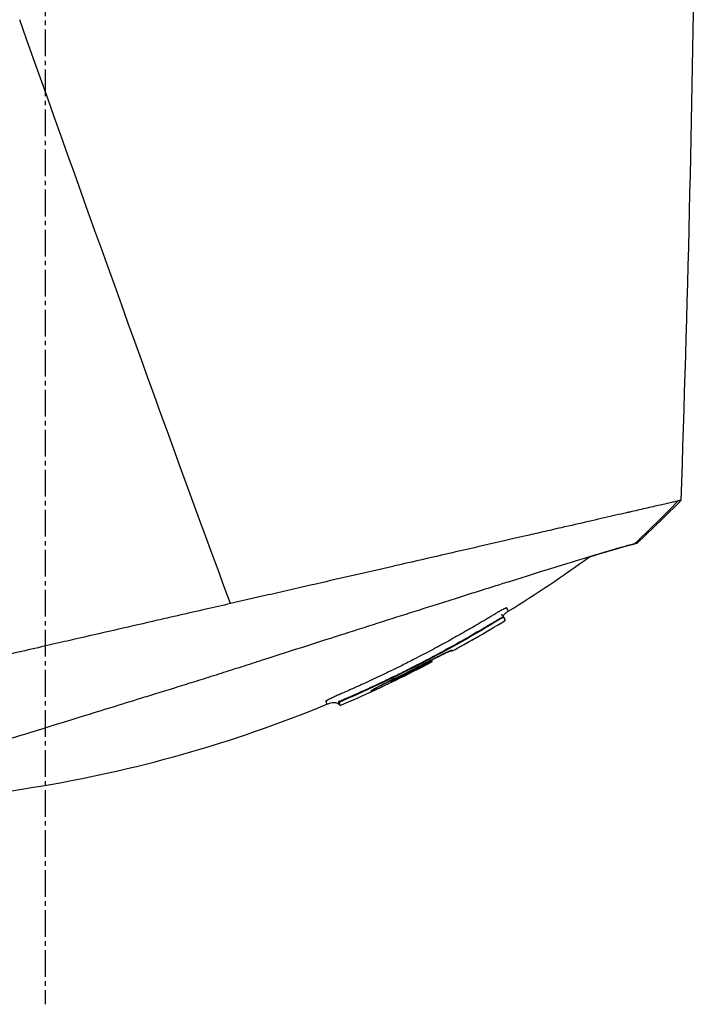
# Model space of a CAD drawing. Header units: millimetres. Extents: x 0 to 4378, y 0 to 2376.
# Tile 111 of 256: x 345 to 388, y 1524 to 1587. Entities that reach past the tile are written whole.
import ezdxf

# ---------------------------------------------------------------- set-up
doc = ezdxf.new("R2010")
doc.units = ezdxf.units.MM
doc.header["$LTSCALE"] = 0.2
doc.linetypes.add('CENTER2', pattern=[1.125, 0.75, -0.125, 0.125, -0.125])
doc.layers.add('02_Center Line', color=1, linetype='CENTER2')

# ---------------------------------------------------------------- blocks, each defined once
blk = doc.blocks.new('A$C2641d59f')
for p, q in [((111.985, 977.251), (111.985, 977.251)), ((114.443, 970.386), (114.443, 970.386)), ((114.928, 969.038), (114.928, 969.038)), ((122.067, 949.405), (122.067, 949.405)), ((124.375, 947.898), (124.374, 947.899)), ((125.968, 948.264), (125.968, 948.264)), ((123.568, 947.713), (123.567, 947.715)), ((139.816, 946.547), (139.842, 946.521)), ((140.11, 946.658), (140.077, 946.692)), ((140.111, 946.658), (140.077, 946.691)), ((140.111, 946.658), (140.111, 946.657)), ((135.496, 943.805), (135.48, 943.846)), ((132.905, 942.635), (132.938, 942.602)), ((132.938, 942.602), (132.905, 942.635)), ((132.923, 942.638), (132.919, 942.642)), ((131.663, 941.971), (131.677, 941.936)), ((129.606, 941.292), (129.653, 941.244)), ((129.725, 941.067), (129.677, 941.115)), ((129.893, 941.411), (129.921, 941.383))]:
    blk.add_line(p, q)
for centre, radius, start, end in [((97.395, 1016.703), 82.256, 298.65409, 299.79831), ((97.397, 1016.699), 82.251, 298.65418, 299.78139), ((97.755, 1016.027), 81.489, 295.82315, 297.59042), ((97.752, 1016.036), 81.499, 295.8226, 297.58961), ((97.749, 1016.042), 81.405, 297.65784, 297.65788)]:
    blk.add_arc(centre, radius, start, end)
at = {"extrusion": (0, 0, -1)}
for centre, major_axis, ratio, start_param, end_param in [((111.706, 1011.586), (26.567, -66.266), 0.000011, 6.283185, 6.293757), ((109.25, 1013.294), (27.59, -68.776), 0.00001, 0.01031, 0.035345), ((97.935, 1015.435), (-78.866, -17.397), 1, 4.449176, 4.477539), ((97.852, 1015.727), (-78.58, -20.164), 1, 4.484036, 4.512271), ((135.444, 943.845), (0.063, 0.128), 0.594731, 0.474948, 0.520377), ((135.444, 943.847), (0.063, 0.128), 0.595358, 0.491689, 0.520398), ((133.162, 942.873), (0.0437, -0.09), 0.000011, 0, 0.055339), ((103.742, 1015.182), (29.199, -72.587), 0.000011, 0.013725, 0.034541), ((132.987, 942.664), (-0.0785, 0.0124), 0.66388, 3.91418, 5.543991), ((133, 942.628), (0.0781, -0.0143), 0.664623, 0.735268, 2.367871), ((103.906, 1015.207), (29.148, -72.631), 0.00001, 0.013733, 0.034559), ((129.929, 941.364), (0.275, 0.119), 0.068518, 3.143398, 4.714195)]:
    blk.add_ellipse(centre, major_axis=major_axis, ratio=ratio, start_param=start_param, end_param=end_param, dxfattribs=at)
for points, knots in [([(150.483, 1027.663), (150.483, 1027.663), (150.453, 1027.633), (150.335, 1027.515), (150.247, 1027.427), (149.895, 1027.075), (149.548, 1026.728), (148.798, 1025.978), (148.455, 1025.635), (147.853, 1025.033), (147.621, 1024.801), (147.098, 1024.279), (146.804, 1023.985), (145.673, 1022.853), (144.751, 1021.931), (143.179, 1020.359), (142.583, 1019.763), (138.467, 1015.647), (134.077, 1011.257), (128.455, 1005.635), (127.846, 1005.025), (125.899, 1003.078), (124.547, 1001.727), (121.699, 998.878), (120.201, 997.38), (117.072, 994.252), (115.44, 992.619), (113.381, 990.56), (112.961, 990.141), (112.228, 989.408), (111.931, 989.111), (111.42, 988.6), (111.174, 988.354), (110.824, 988.003), (110.798, 987.977), (110.378, 987.557), (110.191, 987.37), (109.824, 987.003), (109.638, 986.818), (109.315, 986.494), (109.176, 986.355), (108.943, 986.122), (108.849, 986.028), (108.653, 985.832), (108.551, 985.731), (108.163, 985.343), (107.869, 985.048), (107.186, 984.366), (106.776, 983.955), (104.723, 981.903), (103.087, 980.266), (99.95, 977.129), (98.447, 975.626), (94.22, 971.399), (91.529, 968.709), (88.391, 965.57), (87.843, 965.022), (86.253, 963.432), (85.225, 962.404), (82.36, 959.539), (80.583, 957.761), (78.262, 955.441), (77.61, 954.788), (76.437, 953.615), (75.909, 953.088), (74.965, 952.143), (74.541, 951.72), (73.433, 950.612), (72.791, 949.97), (71.799, 948.977), (71.418, 948.597), (70.96, 948.139), (70.842, 948.021), (70.537, 947.716), (70.366, 947.544), (69.994, 947.173), (69.824, 947.003), (69.653, 946.832), (69.61, 946.789), (69.567, 946.746), (69.556, 946.735), (69.545, 946.724), (69.543, 946.722), (69.54, 946.719), (69.539, 946.718), (69.539, 946.718), (69.539, 946.717), (69.538, 946.717), (69.538, 946.717), (69.538, 946.717)], [0, 0, 0, 0, 0.264332, 0.264332, 0.528758, 0.528758, 1.056139, 1.056139, 1.406505, 1.406505, 1.606603, 1.606603, 1.835356, 1.835356, 2.445847, 2.445847, 2.794554, 2.794554, 4.769924, 4.769924, 5.00797, 5.00797, 5.526041, 5.526041, 6.089229, 6.089229, 6.695329, 6.695329, 6.850985, 6.850985, 6.965758, 6.965758, 7.072004, 7.072004, 7.117238, 7.117238, 7.152898, 7.152898, 7.188974, 7.188974, 7.2161, 7.2161, 7.234487, 7.234487, 7.254339, 7.254339, 7.310164, 7.310164, 7.395171, 7.395171, 7.733586, 7.733586, 8.048233, 8.048233, 8.627304, 8.627304, 8.751092, 8.751092, 8.989797, 8.989797, 9.432477, 9.432477, 9.613385, 9.613385, 9.771568, 9.771568, 9.909899, 9.909899, 10.152258, 10.152258, 10.334616, 10.334616, 10.403043, 10.403043, 10.523121, 10.523121, 10.703617, 10.703617, 10.793786, 10.793786, 10.838901, 10.838901, 10.861447, 10.861447, 10.872715, 10.872715, 10.878346, 10.878346, 10.883825, 10.883825, 10.883825, 10.883825]), ([(151.186, 954.043), (151.136, 954.032), (151.076, 954.018), (151.008, 954.002), (150.931, 953.985), (150.843, 953.964), (150.744, 953.942), (150.646, 953.919), (150.536, 953.893), (150.417, 953.866), (150.297, 953.839), (150.168, 953.809), (150.028, 953.777), (149.75, 953.713), (149.431, 953.64), (149.073, 953.559), (148.776, 953.491), (148.452, 953.417), (148.101, 953.336), (148.03, 953.32), (147.959, 953.304), (147.887, 953.287), (147.452, 953.188), (146.982, 953.08), (146.478, 952.964), (145.972, 952.848), (145.431, 952.724), (144.856, 952.593), (144.282, 952.461), (143.673, 952.322), (143.031, 952.175), (142.645, 952.086), (142.248, 951.995), (141.839, 951.902), (141.568, 951.839), (141.292, 951.776), (141.013, 951.712), (140.306, 951.55), (139.573, 951.382), (138.815, 951.208), (138.053, 951.034), (137.265, 950.853), (136.452, 950.667), (135.639, 950.481), (134.801, 950.289), (133.939, 950.092), (133.652, 950.026), (133.362, 949.959), (133.069, 949.892), (131.594, 949.554), (130.081, 949.207), (128.536, 948.852), (127.598, 948.637), (126.646, 948.419), (125.683, 948.199), (125.442, 948.144), (125.2, 948.088), (124.958, 948.033), (124.897, 948.019), (124.837, 948.005), (124.776, 947.991), (124.715, 947.977), (124.654, 947.963), (124.594, 947.949), (124.472, 947.922), (124.351, 947.894), (124.229, 947.866), (124.107, 947.838), (123.985, 947.81), (123.863, 947.782), (123.74, 947.754), (123.618, 947.726), (123.496, 947.698), (123.373, 947.67), (123.25, 947.642), (123.127, 947.614), (123.005, 947.586), (122.882, 947.558), (122.758, 947.529)], [0, 0, 0, 0, 0.0296065, 0.0296065, 0.0296065, 0.0625552, 0.0625552, 0.0625552, 0.0956223, 0.0956223, 0.0956223, 0.1287583, 0.1287583, 0.1287583, 0.1950345, 0.1950345, 0.1950345, 0.25, 0.25, 0.25, 0.2609996, 0.2609996, 0.2609996, 0.3271356, 0.3271356, 0.3271356, 0.3936018, 0.3936018, 0.3936018, 0.4600955, 0.4600955, 0.4600955, 0.5, 0.5, 0.5, 0.5264171, 0.5264171, 0.5264171, 0.593228, 0.593228, 0.593228, 0.6604161, 0.6604161, 0.6604161, 0.7276097, 0.7276097, 0.7276097, 0.75, 0.75, 0.75, 0.8628411, 0.8628411, 0.8628411, 0.9313886, 0.9313886, 0.9313886, 0.9485533, 0.9485533, 0.9485533, 0.9528443, 0.9528443, 0.9528443, 0.957135, 0.957135, 0.957135, 0.9657149, 0.9657149, 0.9657149, 0.9742923, 0.9742923, 0.9742923, 0.9828662, 0.9828662, 0.9828662, 0.9914358, 0.9914358, 0.9914358, 0.999992, 0.999992, 0.999992, 0.999992]), ([(151.363, 954.084), (151.363, 954.084), (151.363, 954.084), (151.362, 954.084), (151.346, 954.08), (151.301, 954.07), (151.283, 954.066), (151.25, 954.058), (151.239, 954.056), (151.22, 954.051), (151.213, 954.05), (151.203, 954.047), (151.2, 954.047), (151.193, 954.045), (151.189, 954.044), (151.186, 954.043)], [0.2108493, 0.2108493, 0.2108493, 0.2108493, 0.2151263, 0.2151263, 0.321952, 0.321952, 0.3753541, 0.3753541, 0.4020519, 0.4020519, 0.4154008, 0.4154008, 0.4220656, 0.4220656, 0.4297877, 0.4297877, 0.4297877, 0.4297877]), ([(148.409, 951.322), (148.296, 951.294), (148.126, 951.249), (147.672, 951.123), (147.388, 951.042), (146.826, 950.879), (146.577, 950.805), (146.148, 950.677), (145.985, 950.628), (144.445, 950.164), (142.604, 949.594), (140.233, 948.851), (140.089, 948.805), (139.635, 948.663), (139.307, 948.56), (138.651, 948.353), (138.316, 948.248), (137.644, 948.036), (137.3, 947.927), (136.595, 947.704), (136.237, 947.591), (135.134, 947.242), (134.373, 947), (132.818, 946.506), (132.024, 946.254), (130.826, 945.872), (130.433, 945.746), (128.378, 945.091), (126.669, 944.543), (124.495, 943.843), (124.064, 943.705), (123.201, 943.428), (122.766, 943.289), (121.897, 943.012), (121.466, 942.876), (120.622, 942.611), (120.207, 942.481), (119.599, 942.292), (119.403, 942.231), (118.83, 942.054), (118.448, 941.935), (117.73, 941.714), (117.392, 941.609), (115.827, 941.126), (114.61, 940.75), (112.519, 940.104), (111.641, 939.833), (109.498, 939.172), (108.257, 938.788), (106.489, 938.242), (105.915, 938.064), (104.804, 937.721), (104.263, 937.553), (103.744, 937.393)], [0.000005, 0.000005, 0.000005, 0.000005, 0.319511, 0.319511, 0.639479, 0.639479, 0.852403, 0.852403, 0.973891, 0.973891, 1.947625, 1.947625, 2.010365, 2.010365, 2.139691, 2.139691, 2.265575, 2.265575, 2.393345, 2.393345, 2.521559, 2.521559, 2.781941, 2.781941, 3.041001, 3.041001, 3.166048, 3.166048, 3.692233, 3.692233, 3.821507, 3.821507, 3.951206, 3.951206, 4.07808, 4.07808, 4.201324, 4.201324, 4.258471, 4.258471, 4.368502, 4.368502, 4.468635, 4.468635, 4.831764, 4.831764, 5.102761, 5.102761, 5.508805, 5.508805, 5.711646, 5.711646, 5.914059, 5.914059, 5.914059, 5.914059]), ([(145.555, 950.498), (145.656, 950.529), (145.754, 950.558), (146.021, 950.639), (146.184, 950.688), (146.612, 950.815), (146.86, 950.888), (147.419, 951.051), (147.7, 951.131), (148.036, 951.224), (148.134, 951.25), (148.3, 951.294), (148.369, 951.312), (148.423, 951.326)], [5.422349, 5.422349, 5.422349, 5.422349, 5.498875, 5.498875, 5.634552, 5.634552, 5.872375, 5.872375, 6.229939, 6.229939, 6.408513, 6.408513, 6.587137, 6.587137, 6.587137, 6.587137]), ([(148.573, 951.363), (148.573, 951.363), (148.573, 951.363), (148.573, 951.363), (148.57, 951.362), (148.515, 951.349), (148.409, 951.322)], [0, 0, 0, 0, 0.0191249, 0.0191249, 0.0191249, 0.9999979, 0.9999979, 0.9999979, 0.9999979]), ([(148.423, 951.326), (148.514, 951.349), (148.564, 951.361), (148.572, 951.362), (148.573, 951.363), (148.573, 951.363), (148.573, 951.363)], [0.0000006, 0.0000006, 0.0000006, 0.0000006, 0.914072, 0.914072, 0.914072, 1, 1, 1, 1]), ([(122.758, 947.529), (121.728, 947.281), (120.707, 947.06), (119.358, 946.751), (119.203, 946.715), (118.635, 946.585), (118.221, 946.49), (116.155, 946.017), (114.512, 945.64), (112.662, 945.216), (112.446, 945.167), (111.735, 945.004), (111.245, 944.892), (110.197, 944.651), (109.644, 944.525), (108.463, 944.253), (107.839, 944.11), (102.121, 942.797), (97.593, 941.767), (93.905, 940.919)], [0.000234, 0.000234, 0.000234, 0.000234, 0.319634, 0.319634, 0.361124, 0.361124, 0.471797, 0.471797, 0.914416, 0.914416, 0.9732, 0.9732, 1.107816, 1.107816, 1.261595, 1.261595, 1.436675, 1.436675, 2.883412, 2.883412, 2.883412, 2.883412]), ([(140.201, 947.222), (140.201, 947.222), (140.201, 947.222), (140.201, 947.222), (140.193, 947.219), (140.185, 947.215), (140.176, 947.211), (140.168, 947.208), (140.159, 947.203), (140.15, 947.199), (140.131, 947.191), (140.111, 947.181), (140.09, 947.17), (140.081, 947.166), (140.071, 947.161), (140.062, 947.156), (140.027, 947.138), (139.988, 947.118), (139.947, 947.096), (139.921, 947.082), (139.894, 947.067), (139.867, 947.052), (139.849, 947.042), (139.831, 947.032), (139.812, 947.021), (139.803, 947.016), (139.793, 947.01), (139.782, 947.004), (139.727, 946.973), (139.659, 946.933), (139.604, 946.9), (139.59, 946.892), (139.577, 946.884), (139.565, 946.877)], [0.13467149, 0.13467149, 0.13467149, 0.13467149, 0.13467577, 0.13467577, 0.13467577, 0.13590742, 0.13590742, 0.13590742, 0.13713858, 0.13713858, 0.13713858, 0.13959007, 0.13959007, 0.13959007, 0.140625, 0.140625, 0.140625, 0.14441188, 0.14441188, 0.14441188, 0.14682819, 0.14682819, 0.14682819, 0.1484375, 0.1484375, 0.1484375, 0.1492622, 0.1492622, 0.1492622, 0.15366753, 0.15366753, 0.15366753, 0.15478892, 0.15478892, 0.15478892, 0.15478892]), ([(140.388, 947.042), (140.388, 947.042), (140.38, 947.061), (140.366, 947.095), (140.365, 947.097), (140.364, 947.1), (140.363, 947.103), (140.357, 947.119), (140.349, 947.138), (140.34, 947.159), (140.338, 947.165), (140.335, 947.171), (140.333, 947.178), (140.327, 947.192), (140.321, 947.208), (140.313, 947.226), (140.312, 947.23), (140.31, 947.234), (140.308, 947.238), (140.306, 947.241), (140.306, 947.245), (140.304, 947.247), (140.303, 947.249), (140.302, 947.25), (140.301, 947.251), (140.291, 947.255), (140.264, 947.248), (140.223, 947.231), (140.216, 947.229), (140.209, 947.225), (140.201, 947.222)], [0.0000142, 0.0000142, 0.0000142, 0.0000142, 0.0625, 0.0625, 0.0625, 0.0674467, 0.0674467, 0.0674467, 0.09375, 0.09375, 0.09375, 0.1011986, 0.1011986, 0.1011986, 0.1181477, 0.1181477, 0.1181477, 0.1222453, 0.1222453, 0.1222453, 0.125, 0.125, 0.125, 0.1262746, 0.1262746, 0.1262746, 0.133446, 0.133446, 0.133446, 0.1346715, 0.1346715, 0.1346715, 0.1346715]), ([(139.565, 946.877), (139.549, 946.867), (139.535, 946.859), (139.524, 946.852), (139.5, 946.838), (139.464, 946.816), (139.423, 946.791), (139.365, 946.756), (139.297, 946.715), (139.241, 946.681), (139.238, 946.679), (139.234, 946.677), (139.231, 946.675), (139.134, 946.617), (139.033, 946.556), (138.937, 946.499), (138.917, 946.487), (138.897, 946.475), (138.877, 946.463), (138.701, 946.358), (138.51, 946.246), (138.347, 946.151), (138.045, 945.974), (137.733, 945.794), (137.409, 945.61), (137.34, 945.571), (137.272, 945.533), (137.203, 945.494), (137.004, 945.382), (136.8, 945.268), (136.593, 945.154), (136.386, 945.039), (136.136, 944.903), (135.958, 944.807), (135.867, 944.758), (135.776, 944.709), (135.683, 944.659), (135.279, 944.443), (134.859, 944.223), (134.42, 943.998), (134.169, 943.869), (133.912, 943.739), (133.65, 943.608), (133.478, 943.523), (133.304, 943.437), (133.128, 943.35), (132.88, 943.229), (132.628, 943.107), (132.37, 942.984), (132.191, 942.898), (132.009, 942.813), (131.824, 942.726), (131.782, 942.707), (131.74, 942.687), (131.698, 942.667), (131.47, 942.561), (131.21, 942.442), (131.004, 942.348), (130.842, 942.275), (130.676, 942.2), (130.51, 942.126), (130.29, 942.028), (130.068, 941.931), (129.848, 941.835), (129.81, 941.818), (129.772, 941.802), (129.734, 941.786), (129.717, 941.778), (129.7, 941.771), (129.682, 941.763), (129.655, 941.751), (129.627, 941.739), (129.599, 941.727), (129.572, 941.716), (129.544, 941.704), (129.517, 941.692), (129.423, 941.65), (129.331, 941.609), (129.246, 941.569), (129.232, 941.562), (129.218, 941.556), (129.204, 941.549)], [0.1547889, 0.1547889, 0.1547889, 0.1547889, 0.15625, 0.15625, 0.15625, 0.1593979, 0.1593979, 0.1593979, 0.1637965, 0.1637965, 0.1637965, 0.1640625, 0.1640625, 0.1640625, 0.171875, 0.171875, 0.171875, 0.1734917, 0.1734917, 0.1734917, 0.1875, 0.1875, 0.1875, 0.213324, 0.213324, 0.213324, 0.21875, 0.21875, 0.21875, 0.234375, 0.234375, 0.234375, 0.25, 0.25, 0.25, 0.2579257, 0.2579257, 0.2579257, 0.2926672, 0.2926672, 0.2926672, 0.3125, 0.3125, 0.3125, 0.3255033, 0.3255033, 0.3255033, 0.34375, 0.34375, 0.34375, 0.3564771, 0.3564771, 0.3564771, 0.359375, 0.359375, 0.359375, 0.375, 0.375, 0.375, 0.3873006, 0.3873006, 0.3873006, 0.40346, 0.40346, 0.40346, 0.40625, 0.40625, 0.40625, 0.4075224, 0.4075224, 0.4075224, 0.409563, 0.409563, 0.409563, 0.4116065, 0.4116065, 0.4116065, 0.4185939, 0.4185939, 0.4185939, 0.4197379, 0.4197379, 0.4197379, 0.4197379]), ([(139.842, 946.521), (138.248, 945.551), (136.626, 944.638), (133.317, 942.923), (131.633, 942.123), (129.921, 941.383)], [-1.119708, -1.119708, -1.119708, -1.119708, -0.559623, -0.559623, -0.000001, -0.000001, -0.000001, -0.000001]), ([(139.816, 946.547), (139.803, 946.54), (139.789, 946.532), (139.776, 946.524), (139.719, 946.49), (139.662, 946.455), (139.605, 946.421), (139.548, 946.386), (139.491, 946.352), (139.434, 946.318), (139.377, 946.283), (139.32, 946.249), (139.263, 946.215), (139.149, 946.146), (139.034, 946.078), (138.919, 946.011), (138.461, 945.74), (138, 945.473), (137.536, 945.211), (136.998, 944.907), (136.458, 944.609), (135.912, 944.317), (135.718, 944.214), (135.524, 944.11), (135.329, 944.008)], [0, 0, 0, 0, 0.0040967, 0.0040967, 0.0040967, 0.0218385, 0.0218385, 0.0218385, 0.0395803, 0.0395803, 0.0395803, 0.0573221, 0.0573221, 0.0573221, 0.0928057, 0.0928057, 0.0928057, 0.2347402, 0.2347402, 0.2347402, 0.3993947, 0.3993947, 0.3993947, 0.4578413, 0.4578413, 0.4578413, 0.4578413]), ([(140.077, 946.692), (140.077, 946.692), (140.076, 946.692), (140.075, 946.692), (140.068, 946.692), (140.04, 946.676), (140.001, 946.655), (139.955, 946.63), (139.886, 946.589), (139.816, 946.547)], [0.0120771, 0.0120771, 0.0120771, 0.0120771, 0.0564556, 0.0564556, 0.0564556, 0.4856693, 0.4856693, 0.4856693, 0.9999985, 0.9999985, 0.9999985, 0.9999985]), ([(140.111, 946.658), (140.108, 946.663), (140.075, 946.65), (140.025, 946.624), (139.975, 946.599), (139.91, 946.563), (139.842, 946.521)], [0, 0, 0, 0, 0.500515, 0.500515, 0.500515, 1, 1, 1, 1]), ([(140.031, 946.74), (140.031, 946.74), (140.03, 946.741), (140.029, 946.743), (140.027, 946.745), (140.023, 946.751), (140.02, 946.755), (140.009, 946.773), (140.004, 946.782), (139.992, 946.809), (139.986, 946.826), (139.981, 946.847), (139.981, 946.852), (139.98, 946.86), (139.979, 946.864), (139.979, 946.867), (139.979, 946.868), (139.979, 946.868), (139.979, 946.868), (139.979, 946.868), (139.979, 946.868), (139.979, 946.868)], [0.01239892, 0.01239892, 0.01239892, 0.01239892, 0.01309423, 0.01309423, 0.01752558, 0.01752558, 0.02717414, 0.02717414, 0.03375885, 0.03375885, 0.04117715, 0.04117715, 0.0434471, 0.0434471, 0.04514948, 0.04514948, 0.04530898, 0.04530898, 0.0453248, 0.0453248, 0.0453404, 0.0453404, 0.0453404, 0.0453404]), ([(140.077, 946.692), (140.065, 946.703), (140.052, 946.716), (140.035, 946.735), (140.03, 946.74), (140.03, 946.741), (140.03, 946.741), (140.03, 946.741)], [0, 0, 0, 0, 0.00507025, 0.00507025, 0.008023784, 0.008023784, 0.008264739, 0.008264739, 0.008264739, 0.008264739]), ([(140.069, 946.699), (140.071, 946.708), (140.072, 946.717), (140.08, 946.745), (140.088, 946.765), (140.112, 946.807), (140.128, 946.83), (140.175, 946.883), (140.206, 946.912), (140.286, 946.977), (140.337, 947.01), (140.388, 947.042)], [0.00301811, 0.00301811, 0.00301811, 0.00301811, 0.00570858, 0.00570858, 0.01197557, 0.01197557, 0.02028974, 0.02028974, 0.03307868, 0.03307868, 0.05114469, 0.05114469, 0.05114469, 0.05114469]), ([(140.111, 946.657), (140.139, 946.588), (140.16, 946.536), (140.186, 946.469), (140.193, 946.453), (140.193, 946.453), (140.186, 946.47), (140.16, 946.536), (140.139, 946.588), (140.111, 946.658)], [-1.113248, -1.113248, -1.113248, -1.113248, -0.82321, -0.82321, -0.556619, -0.556619, -0.289996, -0.289996, 0, 0, 0, 0]), ([(138.251, 945.311), (138.251, 945.311), (138.251, 945.311), (138.259, 945.313), (138.267, 945.316), (138.274, 945.32)], [0.010414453, 0.010414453, 0.010414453, 0.010414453, 0.010437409, 0.010437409, 0.012858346, 0.012858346, 0.012858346, 0.012858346]), ([(135.329, 944.008), (135.127, 943.902), (134.925, 943.797), (134.724, 943.694), (134.329, 943.491), (133.937, 943.293), (133.542, 943.099), (133.147, 942.904), (132.749, 942.711), (132.35, 942.523)], [0.4578413, 0.4578413, 0.4578413, 0.4578413, 0.5186092, 0.5186092, 0.5186092, 0.6378238, 0.6378238, 0.6378238, 0.7570383, 0.7570383, 0.7570383, 0.7570383]), ([(136.823, 944.561), (136.822, 944.564), (136.815, 944.564), (136.803, 944.561), (136.799, 944.56), (136.794, 944.558), (136.789, 944.557), (136.778, 944.553), (136.764, 944.548), (136.748, 944.542), (136.733, 944.536), (136.715, 944.529), (136.696, 944.521), (136.655, 944.504), (136.606, 944.483), (136.548, 944.456), (136.545, 944.455), (136.542, 944.454), (136.539, 944.452), (136.494, 944.432), (136.443, 944.408), (136.389, 944.383), (136.377, 944.377), (136.364, 944.371), (136.351, 944.364), (136.315, 944.347), (136.278, 944.329), (136.239, 944.311), (136.199, 944.291), (136.157, 944.271), (136.114, 944.249), (136.091, 944.238), (136.068, 944.227), (136.045, 944.216), (135.981, 944.184), (135.913, 944.15), (135.844, 944.115), (135.768, 944.077), (135.69, 944.038), (135.611, 943.997), (135.592, 943.988), (135.573, 943.978), (135.553, 943.968), (135.454, 943.917), (135.353, 943.865), (135.252, 943.812)], [0, 0, 0, 0, 0.093194, 0.093194, 0.093194, 0.125, 0.125, 0.125, 0.189042, 0.189042, 0.189042, 0.25, 0.25, 0.25, 0.375001, 0.375001, 0.375001, 0.38152, 0.38152, 0.38152, 0.477845, 0.477845, 0.477845, 0.5, 0.5, 0.5, 0.56152, 0.56152, 0.56152, 0.625001, 0.625001, 0.625001, 0.658058, 0.658058, 0.658058, 0.75, 0.75, 0.75, 0.850773, 0.850773, 0.850773, 0.875, 0.875, 0.875, 1, 1, 1, 1]), ([(135.252, 943.812), (135.422, 943.9), (135.594, 943.989), (135.912, 944.15), (136.062, 944.224), (136.324, 944.352), (136.441, 944.407), (136.627, 944.492), (136.7, 944.523), (136.76, 944.546), (136.773, 944.55), (136.779, 944.551), (136.78, 944.551), (136.78, 944.551)], [0, 0, 0, 0, 0.057312, 0.057312, 0.1128427, 0.1128427, 0.1676937, 0.1676937, 0.2223549, 0.2223549, 0.2440225, 0.2440225, 0.2487467, 0.2487467, 0.2487467, 0.2487467]), ([(135.53, 943.955), (135.597, 943.99), (135.664, 944.024), (135.888, 944.138), (136.042, 944.214), (136.317, 944.348), (136.44, 944.407), (136.616, 944.487), (136.681, 944.515), (136.726, 944.533)], [0.0312372, 0.0312372, 0.0312372, 0.0312372, 0.0542077, 0.0542077, 0.110689, 0.110689, 0.1680986, 0.1680986, 0.2151393, 0.2151393, 0.2151393, 0.2151393]), ([(136.838, 944.521), (136.836, 944.52), (136.835, 944.519), (136.82, 944.513), (136.807, 944.511), (136.779, 944.511), (136.766, 944.513), (136.746, 944.52), (136.74, 944.523), (136.732, 944.528), (136.729, 944.53), (136.726, 944.533)], [-0.01576575, -0.01576575, -0.01576575, -0.01576575, -0.0149023, -0.0149023, -0.00948324, -0.00948324, -0.00441114, -0.00441114, -0.00209553, -0.00209553, -0.00090269, -0.00090269, -0.00090269, -0.00090269]), ([(136.839, 944.521), (136.837, 944.52), (136.835, 944.519), (136.823, 944.514), (136.812, 944.512), (136.79, 944.51), (136.779, 944.511), (136.759, 944.515), (136.75, 944.518), (136.736, 944.525), (136.731, 944.529), (136.726, 944.533)], [-0.00093187, -0.00093187, -0.00093187, -0.00093187, 0, 0, 0.00436612, 0.00436612, 0.00867322, 0.00867322, 0.01202355, 0.01202355, 0.01407745, 0.01407745, 0.01407745, 0.01407745]), ([(135.48, 943.846), (135.48, 943.847), (135.474, 943.845), (135.464, 943.841), (135.454, 943.837), (135.44, 943.83), (135.421, 943.822), (135.403, 943.813), (135.381, 943.802), (135.357, 943.79), (135.333, 943.778), (135.307, 943.765), (135.281, 943.751)], [0, 0, 0, 0, 0.25, 0.25, 0.25, 0.5, 0.5, 0.5, 0.75, 0.75, 0.75, 1, 1, 1, 1]), ([(135.536, 943.939), (135.537, 943.936), (135.538, 943.932), (135.541, 943.92), (135.542, 943.91), (135.542, 943.884), (135.539, 943.868), (135.53, 943.843), (135.525, 943.833), (135.511, 943.815), (135.504, 943.809), (135.496, 943.805)], [0, 0, 0, 0, 0.00105443, 0.00105443, 0.00390422, 0.00390422, 0.00841748, 0.00841748, 0.01167124, 0.01167124, 0.01535386, 0.01535386, 0.01535386, 0.01535386]), ([(135.536, 943.938), (135.539, 943.931), (135.541, 943.924), (135.543, 943.909), (135.543, 943.901), (135.542, 943.878), (135.538, 943.862), (135.529, 943.838), (135.524, 943.83), (135.512, 943.815), (135.505, 943.809), (135.497, 943.804)], [-0.01932859, -0.01932859, -0.01932859, -0.01932859, -0.01686752, -0.01686752, -0.01403596, -0.01403596, -0.0080494, -0.0080494, -0.00399872, -0.00399872, 0, 0, 0, 0]), ([(133.206, 942.783), (133.104, 942.733), (133.002, 942.683), (132.902, 942.634), (132.881, 942.624), (132.86, 942.613), (132.84, 942.603), (132.761, 942.564), (132.684, 942.526), (132.61, 942.489), (132.563, 942.465), (132.518, 942.442), (132.473, 942.42), (132.428, 942.397), (132.384, 942.374), (132.342, 942.353), (132.329, 942.346), (132.317, 942.34), (132.305, 942.333), (132.251, 942.306), (132.199, 942.279), (132.151, 942.254), (132.136, 942.246), (132.122, 942.238), (132.107, 942.231), (132.036, 942.193), (131.971, 942.159), (131.915, 942.128), (131.909, 942.125), (131.904, 942.122), (131.898, 942.119), (131.85, 942.092), (131.808, 942.069), (131.774, 942.049), (131.758, 942.039), (131.744, 942.031), (131.732, 942.023), (131.714, 942.012), (131.699, 942.003), (131.689, 941.995), (131.686, 941.994), (131.684, 941.992), (131.682, 941.99), (131.668, 941.98), (131.662, 941.974), (131.663, 941.971)], [0, 0, 0, 0, 0.124961, 0.124961, 0.124961, 0.151074, 0.151074, 0.151074, 0.25, 0.25, 0.25, 0.31207, 0.31207, 0.31207, 0.375, 0.375, 0.375, 0.39351, 0.39351, 0.39351, 0.475398, 0.475398, 0.475398, 0.5, 0.5, 0.5, 0.625, 0.625, 0.625, 0.638241, 0.638241, 0.638241, 0.75, 0.75, 0.75, 0.801734, 0.801734, 0.801734, 0.874941, 0.874941, 0.874941, 0.891604, 0.891604, 0.891604, 1, 1, 1, 1]), ([(131.695, 941.998), (131.695, 941.998), (131.696, 941.998), (131.703, 942.003), (131.713, 942.011), (131.756, 942.038), (131.799, 942.063), (131.925, 942.133), (132.018, 942.184), (132.241, 942.301), (132.377, 942.371), (132.67, 942.519), (132.832, 942.599), (133.065, 942.714), (133.136, 942.748), (133.206, 942.783)], [0.0246418, 0.0246418, 0.0246418, 0.0246418, 0.0312187, 0.0312187, 0.0518313, 0.0518313, 0.0907077, 0.0907077, 0.1416954, 0.1416954, 0.196169, 0.196169, 0.2513806, 0.2513806, 0.2748857, 0.2748857, 0.2748857, 0.2748857]), ([(132.35, 942.523), (131.952, 942.334), (131.551, 942.149), (131.15, 941.967), (130.949, 941.876), (130.747, 941.786), (130.546, 941.696), (130.495, 941.674), (130.445, 941.652), (130.394, 941.63), (130.369, 941.619), (130.344, 941.607), (130.319, 941.596), (130.294, 941.585), (130.268, 941.574), (130.243, 941.563), (130.156, 941.525), (130.07, 941.487), (129.983, 941.45), (129.969, 941.443), (129.954, 941.437), (129.94, 941.431), (129.924, 941.424), (129.909, 941.417), (129.893, 941.411)], [0.7570383, 0.7570383, 0.7570383, 0.7570383, 0.8762529, 0.8762529, 0.8762529, 0.9358602, 0.9358602, 0.9358602, 0.950762, 0.950762, 0.950762, 0.9582129, 0.9582129, 0.9582129, 0.9656638, 0.9656638, 0.9656638, 0.9912339, 0.9912339, 0.9912339, 0.9954674, 0.9954674, 0.9954674, 0.9999999, 0.9999999, 0.9999999, 0.9999999]), ([(131.957, 942.059), (132.012, 942.084), (132.074, 942.113), (132.143, 942.145), (132.216, 942.179), (132.296, 942.217), (132.381, 942.258), (132.422, 942.277), (132.464, 942.297), (132.507, 942.317)], [0.3828608, 0.3828608, 0.3828608, 0.3828608, 0.5000001, 0.5000001, 0.5000001, 0.6250007, 0.6250007, 0.6250007, 0.6844931, 0.6844931, 0.6844931, 0.6844931]), ([(132.507, 942.317), (132.509, 942.318), (132.511, 942.319), (132.514, 942.321), (132.559, 942.342), (132.605, 942.364), (132.653, 942.387), (132.748, 942.432), (132.846, 942.479), (132.946, 942.528), (133.047, 942.576), (133.149, 942.625), (133.251, 942.675)], [0.6844931, 0.6844931, 0.6844931, 0.6844931, 0.6875004, 0.6875004, 0.6875004, 0.7500001, 0.7500001, 0.7500001, 0.8750003, 0.8750003, 0.8750003, 1, 1, 1, 1]), ([(132.938, 942.602), (132.944, 942.596), (132.951, 942.591), (132.966, 942.583), (132.974, 942.58), (132.987, 942.577), (132.992, 942.576), (132.996, 942.575)], [0, 0, 0, 0, 0.002505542, 0.002505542, 0.005207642, 0.005207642, 0.006541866, 0.006541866, 0.006541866, 0.006541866]), ([(133.234, 942.723), (133.208, 942.71), (133.181, 942.697), (133.132, 942.673), (133.111, 942.662), (133.075, 942.643), (133.06, 942.634), (133.041, 942.623), (133.037, 942.62), (133.037, 942.619)], [0, 0, 0, 0, 0.24981, 0.24981, 0.50014, 0.50014, 0.749753, 0.749753, 1, 1, 1, 1]), ([(133.038, 942.577), (133.038, 942.578), (133.039, 942.578), (133.042, 942.579), (133.043, 942.579), (133.046, 942.58), (133.047, 942.58), (133.05, 942.582), (133.052, 942.582), (133.055, 942.584), (133.057, 942.584), (133.058, 942.585)], [0.010823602, 0.010823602, 0.010823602, 0.010823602, 0.011151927, 0.011151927, 0.01194689, 0.01194689, 0.012834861, 0.012834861, 0.014710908, 0.014710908, 0.016085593, 0.016085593, 0.016085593, 0.016085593]), ([(133.052, 942.583), (133.052, 942.582), (133.057, 942.584), (133.067, 942.589), (133.077, 942.593), (133.091, 942.6), (133.11, 942.608), (133.128, 942.617), (133.15, 942.627), (133.174, 942.639), (133.199, 942.65), (133.225, 942.663), (133.251, 942.676)], [0, 0, 0, 0, 0.25, 0.25, 0.25, 0.5, 0.5, 0.5, 0.75, 0.75, 0.75, 1, 1, 1, 1]), ([(129.204, 941.549), (129.204, 941.549), (129.204, 941.549), (129.204, 941.549), (129.191, 941.543), (129.178, 941.537), (129.165, 941.53), (129.154, 941.525), (129.143, 941.52), (129.132, 941.514), (129.106, 941.502), (129.081, 941.489), (129.057, 941.477), (129.028, 941.462), (129, 941.447), (128.975, 941.434), (128.964, 941.428), (128.953, 941.422), (128.943, 941.416), (128.926, 941.407), (128.911, 941.398), (128.897, 941.39)], [0.41973786, 0.41973786, 0.41973786, 0.41973786, 0.41974049, 0.41974049, 0.41974049, 0.42088252, 0.42088252, 0.42088252, 0.421875, 0.421875, 0.421875, 0.4242454, 0.4242454, 0.4242454, 0.42725417, 0.42725417, 0.42725417, 0.42860278, 0.42860278, 0.42860278, 0.43081645, 0.43081645, 0.43081645, 0.43081645]), ([(131.677, 941.936), (131.677, 941.935), (131.688, 941.938), (131.708, 941.947), (131.711, 941.948), (131.714, 941.949), (131.717, 941.951)], [0.0006343, 0.0006343, 0.0006343, 0.0006343, 0.1250001, 0.1250001, 0.1250001, 0.1417191, 0.1417191, 0.1417191, 0.1417191]), ([(131.717, 941.951), (131.737, 941.959), (131.765, 941.971), (131.8, 941.987), (131.84, 942.005), (131.889, 942.027), (131.946, 942.054), (131.95, 942.055), (131.953, 942.057), (131.957, 942.059)], [0.1417191, 0.1417191, 0.1417191, 0.1417191, 0.2500001, 0.2500001, 0.2500001, 0.3750004, 0.3750004, 0.3750004, 0.3828608, 0.3828608, 0.3828608, 0.3828608]), ([(95.157, 934.645), (95.159, 934.645), (95.16, 934.645), (95.163, 934.645), (95.165, 934.645), (95.171, 934.645), (95.175, 934.645), (95.194, 934.645), (95.208, 934.645), (95.263, 934.646), (95.305, 934.646), (95.471, 934.647), (95.595, 934.648), (96.094, 934.653), (96.468, 934.658), (97.964, 934.689), (99.086, 934.73), (103.572, 934.973), (106.934, 935.328), (116.628, 936.913), (122.926, 938.672), (128.884, 941.147)], [0, 0, 0, 0, 0.000405, 0.000405, 0.000867, 0.000867, 0.002252, 0.002252, 0.006408, 0.006408, 0.018875, 0.018875, 0.056277, 0.056277, 0.168484, 0.168484, 0.505146, 0.505146, 1.516371, 1.516371, 3.452003, 3.452003, 3.452003, 3.452003]), ([(128.897, 941.39), (128.89, 941.386), (128.883, 941.382), (128.877, 941.378), (128.875, 941.377), (128.873, 941.376), (128.871, 941.374), (128.867, 941.372), (128.863, 941.37), (128.86, 941.367), (128.839, 941.354), (128.825, 941.344), (128.819, 941.338), (128.818, 941.337), (128.817, 941.336), (128.816, 941.334), (128.812, 941.329), (128.813, 941.324), (128.814, 941.323), (128.814, 941.322), (128.814, 941.32), (128.815, 941.319), (128.816, 941.317), (128.818, 941.313), (128.818, 941.312), (128.818, 941.311), (128.819, 941.309), (128.82, 941.306), (128.82, 941.306), (128.821, 941.306), (128.821, 941.305), (128.822, 941.302), (128.825, 941.295), (128.826, 941.292), (128.827, 941.289), (128.828, 941.286), (128.83, 941.283), (128.834, 941.273), (128.837, 941.264), (128.841, 941.255), (128.848, 941.237), (128.855, 941.221), (128.86, 941.208), (128.861, 941.204), (128.863, 941.201), (128.864, 941.198), (128.87, 941.183), (128.875, 941.171), (128.878, 941.163), (128.882, 941.154), (128.884, 941.149), (128.884, 941.148), (128.884, 941.147), (128.884, 941.147), (128.884, 941.147), (128.884, 941.147), (128.884, 941.147), (128.884, 941.147)], [0.4308165, 0.4308165, 0.4308165, 0.4308165, 0.4319529, 0.4319529, 0.4319529, 0.4323771, 0.4323771, 0.4323771, 0.4331191, 0.4331191, 0.4331191, 0.4375, 0.4375, 0.4375, 0.438221, 0.438221, 0.438221, 0.4414062, 0.4414062, 0.4414062, 0.443331, 0.443331, 0.443331, 0.4453125, 0.4453125, 0.4453125, 0.4488405, 0.4488405, 0.4488405, 0.4492187, 0.4492187, 0.4492187, 0.453125, 0.453125, 0.453125, 0.4566024, 0.4566024, 0.4566024, 0.46875, 0.46875, 0.46875, 0.4936128, 0.4936128, 0.4936128, 0.5, 0.5, 0.5, 0.5305013, 0.5305013, 0.5305013, 0.5625, 0.5625, 0.5625, 0.5674377, 0.5674377, 0.5674377, 0.5675009, 0.5675009, 0.5675009, 0.5675009]), ([(128.884, 941.147), (128.989, 941.191), (129.097, 941.227), (129.283, 941.254), (129.36, 941.256), (129.469, 941.236), (129.505, 941.225), (129.59, 941.188), (129.637, 941.154), (129.677, 941.115)], [0, 0, 0, 0, 0.03388935, 0.03388935, 0.05633885, 0.05633885, 0.06726353, 0.06726353, 0.08414941, 0.08414941, 0.08414941, 0.08414941]), ([(129.893, 941.411), (129.879, 941.405), (129.866, 941.399), (129.852, 941.393), (129.824, 941.381), (129.795, 941.369), (129.769, 941.359), (129.74, 941.348), (129.714, 941.339), (129.69, 941.331), (129.67, 941.324), (129.652, 941.318), (129.638, 941.312), (129.623, 941.307), (129.613, 941.302), (129.608, 941.298), (129.606, 941.296), (129.606, 941.294), (129.606, 941.292), (129.606, 941.292), (129.606, 941.292), (129.606, 941.292)], [0.0000012, 0.0000012, 0.0000012, 0.0000012, 0.092344, 0.092344, 0.092344, 0.2910681, 0.2910681, 0.2910681, 0.5020529, 0.5020529, 0.5020529, 0.6885164, 0.6885164, 0.6885164, 0.8872406, 0.8872406, 0.8872406, 0.9866026, 0.9866026, 0.9866026, 1, 1, 1, 1]), ([(129.606, 941.292), (129.606, 941.291), (129.606, 941.29), (129.607, 941.289), (129.608, 941.285), (129.61, 941.281), (129.612, 941.277), (129.613, 941.274), (129.615, 941.27), (129.616, 941.266), (129.618, 941.262), (129.619, 941.259), (129.621, 941.255), (129.623, 941.248), (129.626, 941.241), (129.629, 941.234), (129.64, 941.208), (129.648, 941.186), (129.656, 941.168), (129.663, 941.15), (129.668, 941.137), (129.672, 941.128), (129.675, 941.119), (129.677, 941.115), (129.677, 941.115), (129.677, 941.115), (129.677, 941.115), (129.677, 941.115)], [0.0001278, 0.0001278, 0.0001278, 0.0001278, 0.0037017, 0.0037017, 0.0037017, 0.0208155, 0.0208155, 0.0208155, 0.0379293, 0.0379293, 0.0379293, 0.0550431, 0.0550431, 0.0550431, 0.0892707, 0.0892707, 0.0892707, 0.226181, 0.226181, 0.226181, 0.3630914, 0.3630914, 0.3630914, 0.5000017, 0.5000017, 0.5000017, 0.500027, 0.500027, 0.500027, 0.500027]), ([(129.653, 941.244), (129.701, 941.127), (129.724, 941.067), (129.725, 941.067), (129.725, 941.067), (129.725, 941.067)], [0, 0, 0, 0, 0.4995825, 0.4995825, 0.5002496, 0.5002496, 0.5002496, 0.5002496])]:
    blk.add_open_spline(points, degree=3, knots=knots)
for points in [[(151.363, 954.084), (152.215, 978.534), (152.518, 1003.009), (152.273, 1027.472)], [(122.758, 947.529), (118.592, 958.825), (114.089, 971.294), (109.379, 984.577)], [(151.186, 954.043), (150.28, 953.116), (149.355, 952.21), (148.409, 951.322)], [(148.573, 951.363), (149.522, 952.249), (150.453, 953.157), (151.363, 954.084)], [(140.388, 947.042), (142.152, 948.13), (143.876, 949.284), (145.556, 950.499)], [(140.068, 946.69), (140.068, 946.69), (140.068, 946.691), (140.068, 946.691)], [(140.073, 946.692), (140.073, 946.692), (140.073, 946.692), (140.073, 946.692)], [(140.076, 946.692), (140.076, 946.692), (140.076, 946.692), (140.076, 946.692)], [(140.077, 946.691), (140.077, 946.691), (140.077, 946.691), (140.077, 946.691)], [(140.111, 946.658), (140.111, 946.658), (140.111, 946.658), (140.111, 946.657)], [(140.388, 947.042), (140.388, 947.042), (140.388, 947.042), (140.388, 947.042)], [(138.274, 945.32), (138.918, 945.689), (139.558, 946.067), (140.193, 946.453)], [(136.823, 944.561), (136.808, 944.553), (136.789, 944.55), (136.771, 944.551)], [(133.206, 942.783), (133.893, 943.116), (134.575, 943.459), (135.252, 943.812)], [(135.25, 943.811), (135.266, 943.78), (135.28, 943.753), (135.281, 943.751)], [(135.525, 943.953), (135.529, 943.912), (135.512, 943.863), (135.48, 943.846)], [(135.535, 943.942), (135.534, 943.944), (135.532, 943.949), (135.529, 943.955)], [(135.535, 943.941), (135.534, 943.943), (135.532, 943.948), (135.53, 943.955)], [(133.205, 942.782), (133.22, 942.752), (133.233, 942.725), (133.234, 942.723)], [(132.696, 942.532), (132.766, 942.563), (132.838, 942.596), (132.911, 942.629)], [(132.943, 942.654), (132.93, 942.645), (132.923, 942.639), (132.923, 942.638)], [(133.251, 942.675), (133.251, 942.675), (133.251, 942.675), (133.251, 942.676)], [(129.725, 941.067), (130.474, 941.386), (131.218, 941.717), (131.957, 942.059)], [(131.663, 941.971), (131.675, 941.976), (131.685, 941.986), (131.693, 941.998)], [(131.677, 941.936), (131.703, 941.949), (131.72, 941.983), (131.725, 942.018)], [(128.884, 941.147), (128.884, 941.147), (128.884, 941.147), (128.884, 941.147)], [(129.677, 941.115), (129.677, 941.115), (129.677, 941.115), (129.677, 941.115)]]:
    blk.add_open_spline(points, degree=3)
at = {"layer": '02_Center Line', "ltscale": 11.288275}
blk.add_line((111, 1146.504), (111, 922.103), dxfattribs=at)

msp = doc.modelspace()

# ---------------------------------------------------------------- block references
msp.add_blockref('A$C2641d59f', (235.724, 602.257))

doc.saveas('drawing.dxf')
